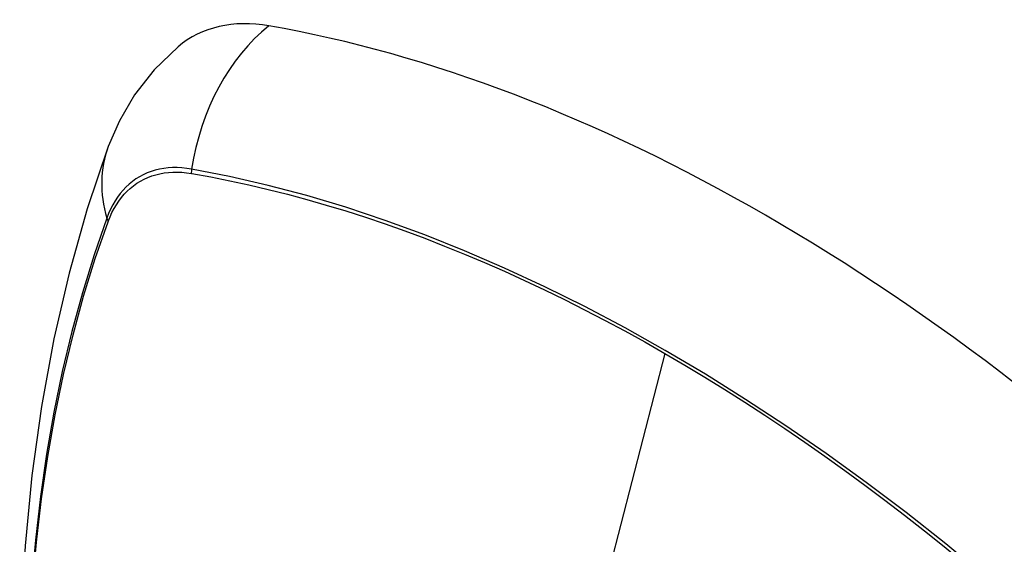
# Model space of a CAD drawing. Header units: inches. Extents: x 481 to 566.6, y 187.4 to 263.9.
# Tile 45 of 132: x 499.558 to 500.159, y 245.588 to 245.908. Entities that reach past the tile are written whole.
import ezdxf

# ---------------------------------------------------------------- set-up
doc = ezdxf.new("R2010")
doc.units = ezdxf.units.IN
doc.header["$MEASUREMENT"] = 0
doc.layers.add('Visible Edges(ANSI)', color=7, linetype='Continuous', lineweight=25)
doc.layers.add('Visible Tangent Edges(ANSI)', color=7, linetype='Continuous', lineweight=25)

msp = doc.modelspace()

# ---------------------------------------------------------------- linework, layer by layer
at = {"layer": 'Visible Edges(ANSI)', "flags": 128}
for points in [[(499.65481, 245.89146), (499.6402, 245.87739), (499.62826, 245.86209), (499.619, 245.8463), (499.61218, 245.83057)], [(499.61218, 245.83057), (499.59934, 245.79252), (499.58828, 245.75333), (499.57898, 245.7131), (499.57142, 245.67188), (499.56558, 245.62974), (499.56143, 245.58674), (499.55896, 245.54295), (499.55814, 245.49842), (499.55895, 245.45322), (499.56138, 245.40742), (499.5654, 245.36106), (499.57099, 245.31423), (499.57814, 245.26698), (499.58682, 245.21938), (499.59701, 245.1715), (499.60869, 245.12341)]]:
    msp.add_lwpolyline(points, dxfattribs=at)
at = {"layer": 'Visible Edges(ANSI)'}
for centre, major_axis, start_param, end_param in [((499.7517, 245.74383), (-0.08858, 0.15343), 5.834048, 6.381985), ((500.0135, 244.72784), (-0.64961, 1.12515), 5.161526, 5.834048)]:
    msp.add_ellipse(centre, major_axis=major_axis, ratio=0.57735, start_param=start_param, end_param=end_param, dxfattribs=at)
at = {"layer": 'Visible Tangent Edges(ANSI)'}
for p, q in [((499.66295, 245.81416), (499.66328, 245.81411)), ((499.61209, 245.78455), (499.61221, 245.78487)), ((499.95204, 245.70426), (499.90415, 245.51859))]:
    msp.add_line(p, q, dxfattribs=at)
at = {"layer": 'Visible Tangent Edges(ANSI)', "flags": 128}
for points in [[(499.6631, 245.81673), (499.66014, 245.81719), (499.65722, 245.8175), (499.65435, 245.81766), (499.65153, 245.81766), (499.64877, 245.81751), (499.64607, 245.8172), (499.64342, 245.81673), (499.64085, 245.81612), (499.63834, 245.81535), (499.63591, 245.81443), (499.63355, 245.81337), (499.63128, 245.81215), (499.62909, 245.81079), (499.62698, 245.80928), (499.62497, 245.80763), (499.62305, 245.80584), (499.62123, 245.80391), (499.6195, 245.80185), (499.61787, 245.79966), (499.61634, 245.79734), (499.61492, 245.79489), (499.61361, 245.79232), (499.61241, 245.78963), (499.61131, 245.78683)], [(499.61221, 245.78487), (499.6133, 245.78758), (499.6145, 245.79018), (499.6158, 245.79267), (499.61721, 245.79504), (499.61871, 245.79729), (499.62031, 245.79942), (499.62201, 245.80142), (499.6238, 245.80329), (499.62568, 245.80503), (499.62765, 245.80664), (499.62971, 245.80811), (499.63185, 245.80944), (499.63408, 245.81063), (499.63638, 245.81167), (499.63875, 245.81258), (499.6412, 245.81334), (499.64372, 245.81396), (499.6463, 245.81443), (499.64894, 245.81475), (499.65164, 245.81493), (499.65439, 245.81496), (499.6572, 245.81484), (499.66005, 245.81457), (499.66295, 245.81416)], [(500.17174, 245.54757), (500.14778, 245.56807), (500.12364, 245.5879), (500.09936, 245.60703), (500.07496, 245.62544), (500.05049, 245.64312), (500.02595, 245.66003), (500.0014, 245.67617), (499.97686, 245.69151), (499.95233, 245.70605), (499.9278, 245.71981), (499.90327, 245.73279), (499.87875, 245.74497), (499.85426, 245.75635), (499.82984, 245.7669), (499.80552, 245.77661), (499.78133, 245.78547), (499.75729, 245.79346), (499.73342, 245.80059), (499.70977, 245.80684), (499.68633, 245.81222), (499.6631, 245.81673)], [(499.66328, 245.81411), (499.67485, 245.81201), (499.68646, 245.80969), (499.69813, 245.80716), (499.70985, 245.80441), (499.72163, 245.80144), (499.73347, 245.79825), (499.74535, 245.79484), (499.75729, 245.79121), (499.76927, 245.78737), (499.7813, 245.7833), (499.79336, 245.77902), (499.80546, 245.77453), (499.81759, 245.76982), (499.82974, 245.76489), (499.84193, 245.75975), (499.85413, 245.7544), (499.86635, 245.74885), (499.87858, 245.74308), (499.89082, 245.73712), (499.90307, 245.73094), (499.91532, 245.72457), (499.92756, 245.718), (499.9398, 245.71123), (499.95204, 245.70426)], [(499.61131, 245.78683), (499.60355, 245.76439), (499.59643, 245.74129), (499.58996, 245.71755), (499.58415, 245.6932), (499.57901, 245.66826), (499.57456, 245.64277), (499.57078, 245.61675), (499.5677, 245.59024), (499.5653, 245.56326), (499.5636, 245.53587), (499.56259, 245.50809), (499.56226, 245.47992), (499.56262, 245.45137), (499.56366, 245.42244), (499.56539, 245.39315), (499.5678, 245.36353), (499.5709, 245.33362), (499.57466, 245.30346), (499.57911, 245.27305), (499.58422, 245.2424), (499.59001, 245.21155), (499.59645, 245.18051)], [(499.59721, 245.18013), (499.59074, 245.2111), (499.58494, 245.24189), (499.57981, 245.27249), (499.57535, 245.30284), (499.57157, 245.33295), (499.56846, 245.3628), (499.56604, 245.39236), (499.5643, 245.42159), (499.56325, 245.45046), (499.56289, 245.47895), (499.56322, 245.50704), (499.56424, 245.53474), (499.56595, 245.56204), (499.56836, 245.58892), (499.57145, 245.61533), (499.57524, 245.64124), (499.57972, 245.66662), (499.58487, 245.69144), (499.59069, 245.71566), (499.59718, 245.73928), (499.60432, 245.76224), (499.61209, 245.78455)], [(499.95204, 245.70426), (499.96427, 245.69711), (499.97649, 245.68975), (499.98872, 245.68219), (500.00095, 245.67443), (500.01318, 245.66648), (500.02541, 245.65832), (500.03764, 245.64997), (500.04985, 245.64142), (500.06204, 245.63268), (500.07422, 245.62376), (500.08638, 245.61465), (500.09851, 245.60535), (500.11061, 245.59588), (500.12267, 245.58623), (500.1347, 245.57641), (500.14669, 245.56641), (500.15864, 245.55625), (500.17054, 245.54592)]]:
    msp.add_lwpolyline(points, dxfattribs=at)
at = {"layer": 'Visible Tangent Edges(ANSI)'}
for centre, major_axis, ratio, start_param, end_param in [((499.7492, 245.80499), (-0.02022, -0.11637), 0.735518, 3.83087, 4.73923), ((499.72307, 245.7899), (-0.11089, 0.04067), 0.735518, 0, 0.496286), ((499.67027, 245.81575), (-0.00176, -0.00968), 0.735414, 4.744852, 5.008559), ((499.62063, 245.78709), (0.00925, -0.00336), 0.732421, 3.635219, 3.898926)]:
    msp.add_ellipse(centre, major_axis=major_axis, ratio=ratio, start_param=start_param, end_param=end_param, dxfattribs=at)

doc.saveas('drawing.dxf')
